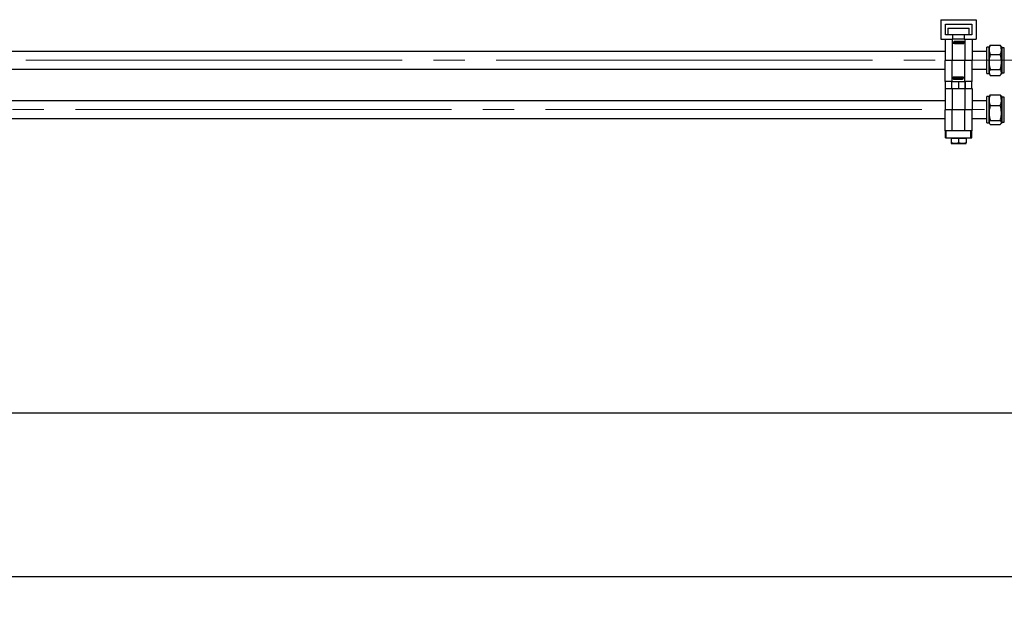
# Paper-space layout 'Sheet1' of a CAD drawing. Header units: millimetres. Extents: x 0 to 23548, y 0 to 16632.
# Tile 107 of 143: x 14173 to 15290, y 2857 to 3516. Entities that reach past the tile are written whole.
import ezdxf

# ---------------------------------------------------------------- set-up
doc = ezdxf.new("R2010")
doc.units = ezdxf.units.MM
doc.linetypes.add('SLD-Mista-longa', pattern=[19.05, 15.24, -1.27, 1.27, -1.27])
doc.linetypes.add('SLD-Sólida', pattern=[0])
doc.layers.add('DETALHAMENTO', color=8, linetype='SLD-Sólida')
doc.styles.add('SLDTEXTSTYLE2', font='CALIBRI.TTF')
doc.dimstyles.new('SLDDIMSTYLE1', dxfattribs={"dimtxt": 72.8, "dimasz": 49, "dimexe": 0, "dimexo": 0.0625, "dimgap": 18.2, "dimtad": 1, "dimdec": 0, "dimrnd": 1e-09, "dimzin": 12, "dimdsep": 46, "dimtxsty": 'SLDTEXTSTYLE2', "dimsah": 1, "dimcen": 0.09, "dimadec": 0, "dimazin": 3, "dimtfac": 1, "dimtdec": 0, "dimtofl": 0, "dimtmove": 0, "dimatfit": 3, "dimfxl": 0, "dimfrac": 2, "dimtolj": 1, "dimtzin": 12, "dimarcsym": 0})

# ---------------------------------------------------------------- blocks, each defined once
blk = doc.blocks.new('_D_9')
at = {"layer": 'DETALHAMENTO', "ltscale": 28}
for p, q in [((9716.2, 3482), (9716.2, 3042.2)), ((16246.7, 3482), (16246.7, 3042.2)), ((9716.2, 3070.2), (16246.7, 3070.2))]:
    blk.add_line(p, q, dxfattribs=at)
for points in [[(9716.2, 3070.2), (9765.2, 3058.3), (9765.2, 3082.1)], [(16246.7, 3070.2), (16197.7, 3082.1), (16197.7, 3058.3)]]:
    blk.add_solid(points, dxfattribs=at)
at = {"layer": 'DETALHAMENTO', "ltscale": 28, "insert": (12882.9, 3167.3), "char_height": 72.8, "attachment_point": 1, "style": 'SLDTEXTSTYLE2'}
blk.add_mtext('6531', dxfattribs=at)
blk = doc.blocks.new('_D_10')
at = {"layer": 'DETALHAMENTO', "ltscale": 28}
for p, q in [((9666.2, 3426), (9666.2, 2856.6)), ((16302.7, 3426), (16302.7, 2856.6)), ((9666.2, 2884.6), (16302.7, 2884.6))]:
    blk.add_line(p, q, dxfattribs=at)
for points in [[(9666.2, 2884.6), (9715.2, 2872.7), (9715.2, 2896.5)], [(16302.7, 2884.6), (16253.7, 2896.5), (16253.7, 2872.7)]]:
    blk.add_solid(points, dxfattribs=at)
at = {"layer": 'DETALHAMENTO', "ltscale": 28, "insert": (12885.9, 2981.7), "char_height": 72.8, "attachment_point": 1, "style": 'SLDTEXTSTYLE2'}
blk.add_mtext('6637', dxfattribs=at)

psp = doc.layouts.new('Sheet1')

# ---------------------------------------------------------------- linework, layer by layer
at = {"color": 7, "linetype": 'SLD-Sólida', "lineweight": 25, "ltscale": 28}
for p, q in [((15217.676, 3516.011), (15217.676, 3494.011)), ((15217.676, 3516.011), (15257.676, 3516.011)), ((15222.676, 3511.011), (15252.676, 3511.011)), ((15222.676, 3499.011), (15222.676, 3511.011)), ((15252.676, 3511.011), (15252.676, 3499.011)), ((15257.676, 3516.011), (15257.676, 3494.011)), ((15231.176, 3499.011), (15222.676, 3499.011)), ((15225.676, 3506.411), (15225.676, 3499.011)), ((15225.676, 3506.411), (15249.676, 3506.411)), ((15231.176, 3494.011), (15231.176, 3499.011)), ((15244.176, 3499.011), (15231.176, 3499.011)), ((15252.676, 3499.011), (15244.176, 3499.011)), ((15244.176, 3499.011), (15244.176, 3494.011)), ((15249.676, 3499.011), (15249.676, 3506.411)), ((15217.676, 3494.011), (15231.176, 3494.011)), ((15222.426, 3494.011), (15222.426, 3470.311)), ((15230.426, 3494.011), (15230.426, 3470.311)), ((15244.176, 3494.011), (15231.176, 3494.011)), ((15231.533, 3489.983), (15231.696, 3489.983)), ((15231.71, 3489.707), (15231.533, 3489.983)), ((15231.696, 3489.983), (15231.884, 3489.65)), ((15232.024, 3489.266), (15231.789, 3489.267)), ((15231.796, 3489.385), (15231.813, 3489.384)), ((15231.813, 3489.384), (15231.832, 3489.383)), ((15231.832, 3489.383), (15231.884, 3489.383)), ((15231.884, 3489.618), (15231.851, 3489.618)), ((15231.884, 3489.983), (15232.024, 3489.983)), ((15231.884, 3489.65), (15231.884, 3489.983)), ((15231.884, 3489.383), (15231.884, 3489.618)), ((15232.024, 3489.983), (15232.024, 3489.266)), ((15232.776, 3488.885), (15232.776, 3491.511)), ((15232.776, 3491.511), (15243.776, 3491.511)), ((15243.776, 3488.885), (15232.776, 3488.885)), ((15233.024, 3491.263), (15233.024, 3489.133)), ((15240.98, 3491.263), (15233.024, 3491.263)), ((15233.024, 3489.133), (15240.98, 3489.133)), ((15233.188, 3490.342), (15233.985, 3490.342)), ((15233.188, 3490.089), (15233.188, 3490.342)), ((15234.32, 3490.089), (15233.188, 3490.089)), ((15233.227, 3490.771), (15233.985, 3490.771)), ((15233.227, 3490.519), (15233.227, 3490.771)), ((15233.985, 3490.519), (15233.227, 3490.519)), ((15233.985, 3491.124), (15234.32, 3491.124)), ((15233.985, 3490.771), (15233.985, 3491.124)), ((15233.985, 3490.342), (15233.985, 3490.519)), ((15234.32, 3491.124), (15234.32, 3490.089)), ((15234.418, 3490.342), (15235.215, 3490.342)), ((15234.418, 3490.089), (15234.418, 3490.342)), ((15235.55, 3490.089), (15234.418, 3490.089)), ((15234.457, 3490.771), (15235.215, 3490.771)), ((15234.457, 3490.519), (15234.457, 3490.771)), ((15235.215, 3490.519), (15234.457, 3490.519)), ((15235.215, 3491.124), (15235.55, 3491.124)), ((15235.215, 3490.771), (15235.215, 3491.124)), ((15235.215, 3490.342), (15235.215, 3490.519)), ((15235.55, 3491.124), (15235.55, 3490.089)), ((15235.668, 3490.089), (15235.668, 3490.836)), ((15236.006, 3490.089), (15235.668, 3490.089)), ((15235.988, 3491.156), (15236.704, 3491.156)), ((15236.006, 3490.799), (15236.006, 3490.089)), ((15236.584, 3490.902), (15236.108, 3490.902)), ((15236.687, 3490.089), (15236.687, 3490.799)), ((15237.025, 3490.089), (15236.687, 3490.089)), ((15237.008, 3491.124), (15237.369, 3491.124)), ((15237.558, 3490.089), (15237.008, 3491.124)), ((15237.025, 3490.836), (15237.025, 3490.089)), ((15237.369, 3491.124), (15237.462, 3490.951)), ((15237.462, 3490.951), (15238.143, 3490.951)), ((15238.047, 3490.089), (15237.558, 3490.089)), ((15237.58, 3490.725), (15237.803, 3490.315)), ((15238.025, 3490.725), (15237.58, 3490.725)), ((15237.803, 3490.315), (15238.025, 3490.725)), ((15238.597, 3491.124), (15238.047, 3490.089)), ((15238.143, 3490.951), (15238.236, 3491.124)), ((15238.236, 3491.124), (15238.597, 3491.124)), ((15238.276, 3490.089), (15238.276, 3490.342)), ((15238.276, 3490.342), (15238.735, 3490.342)), ((15239.532, 3490.089), (15238.276, 3490.089)), ((15238.735, 3491.124), (15239.073, 3491.124)), ((15238.735, 3490.342), (15238.735, 3491.124)), ((15239.073, 3491.124), (15239.073, 3490.342)), ((15239.073, 3490.342), (15239.532, 3490.342)), ((15239.532, 3490.342), (15239.532, 3490.089)), ((15239.603, 3490.429), (15239.86, 3490.428)), ((15240.501, 3490.493), (15239.918, 3490.508)), ((15239.925, 3491.158), (15240.544, 3491.158)), ((15240.546, 3490.087), (15239.928, 3490.087)), ((15239.965, 3490.752), (15240.545, 3490.737)), ((15240.499, 3490.889), (15239.97, 3490.889)), ((15239.975, 3490.36), (15240.505, 3490.36)), ((15240.613, 3490.818), (15240.613, 3490.823)), ((15240.868, 3490.818), (15240.613, 3490.818)), ((15240.98, 3489.133), (15240.98, 3491.263)), ((15241.228, 3491.263), (15241.228, 3490.322)), ((15243.528, 3491.263), (15241.228, 3491.263)), ((15241.228, 3490.322), (15241.972, 3490.322)), ((15241.228, 3490.074), (15241.228, 3489.826)), ((15241.972, 3490.074), (15241.228, 3490.074)), ((15241.228, 3489.826), (15241.815, 3489.826)), ((15241.228, 3489.381), (15241.228, 3489.133)), ((15243.281, 3489.381), (15241.228, 3489.381)), ((15241.228, 3489.133), (15243.528, 3489.133)), ((15241.475, 3491.015), (15243.528, 3491.015)), ((15241.475, 3490.57), (15241.475, 3491.015)), ((15241.815, 3490.57), (15241.475, 3490.57)), ((15242.785, 3490.322), (15243.528, 3490.322)), ((15243.528, 3490.074), (15242.785, 3490.074)), ((15243.528, 3490.57), (15242.942, 3490.57)), ((15242.942, 3489.826), (15243.281, 3489.826)), ((15243.281, 3489.826), (15243.281, 3489.381)), ((15243.528, 3491.015), (15243.528, 3491.263)), ((15243.528, 3490.322), (15243.528, 3490.57)), ((15243.528, 3489.133), (15243.528, 3490.074)), ((15243.776, 3491.511), (15243.776, 3488.885)), ((15244.176, 3494.011), (15257.676, 3494.011)), ((15244.926, 3494.011), (15244.926, 3470.311)), ((15252.926, 3494.011), (15252.926, 3470.311)), ((15272.301, 3485.011), (15269.676, 3485.011)), ((15269.676, 3484.892), (15269.676, 3485.011)), ((15269.676, 3455.011), (15269.676, 3484.892)), ((15273.049, 3486.306), (15272.301, 3485.011)), ((15272.301, 3481.958), (15272.301, 3485.011)), ((15273.091, 3486.281), (15273.641, 3487.195)), ((15273.641, 3487.195), (15284.961, 3487.195)), ((15284.961, 3487.195), (15285.56, 3486.281)), ((15286.301, 3485.011), (15285.566, 3486.285)), ((15287.176, 3485.011), (15286.301, 3485.011)), ((15286.301, 3485.011), (15286.301, 3481.958)), ((15287.176, 3484.892), (15287.176, 3485.011)), ((15287.176, 3455.011), (15287.176, 3484.892)), ((15222.426, 3480.011), (13662.426, 3480.011)), ((15269.676, 3480.011), (15252.926, 3480.011)), ((15272.301, 3468.129), (15272.301, 3481.958)), ((15273.641, 3476.721), (15284.961, 3476.721)), ((15286.301, 3481.958), (15286.301, 3468.129)), ((15289.571, 3484.298), (15287.176, 3484.298)), ((15289.571, 3484.185), (15289.571, 3484.298)), ((15289.571, 3455.723), (15289.571, 3484.185)), ((15222.426, 3470.311), (15230.426, 3470.311)), ((15222.426, 3446.011), (15222.426, 3469.711)), ((15230.426, 3469.711), (15222.426, 3469.711)), ((15230.426, 3470.311), (15244.926, 3470.311)), ((15230.426, 3446.011), (15230.426, 3469.711)), ((15244.926, 3469.711), (15230.426, 3469.711)), ((15232.676, 3470.311), (15232.676, 3469.711)), ((15242.676, 3469.711), (15242.676, 3470.311)), ((15244.926, 3470.311), (15252.926, 3470.311)), ((15244.926, 3446.011), (15244.926, 3469.711)), ((15252.926, 3469.711), (15244.926, 3469.711)), ((15252.926, 3446.011), (15252.926, 3469.711)), ((15272.301, 3456.182), (15272.301, 3468.129)), ((15286.301, 3468.129), (15286.301, 3456.182)), ((13662.426, 3460.011), (15222.426, 3460.011)), ((15252.926, 3460.011), (15269.676, 3460.011)), ((15269.676, 3455.011), (15272.301, 3455.011)), ((15272.301, 3455.011), (15272.301, 3456.182)), ((15272.301, 3455.011), (15273.049, 3453.716)), ((15273.641, 3459.538), (15284.961, 3459.538)), ((15273.641, 3452.827), (15284.961, 3452.827)), ((15285.566, 3453.737), (15286.301, 3455.011)), ((15286.301, 3456.182), (15286.301, 3455.011)), ((15286.301, 3455.011), (15287.176, 3455.011)), ((15287.176, 3455.723), (15289.571, 3455.723)), ((15222.426, 3446.011), (15222.676, 3446.011)), ((15222.676, 3438.011), (15222.676, 3446.011)), ((15230.076, 3446.011), (15222.676, 3446.011)), ((15230.076, 3438.011), (15230.076, 3446.011)), ((15230.076, 3446.011), (15230.426, 3446.011)), ((15230.176, 3438.011), (15230.176, 3446.011)), ((15230.426, 3446.011), (15244.926, 3446.011)), ((15231.576, 3451.136), (15242.576, 3451.136)), ((15231.576, 3448.511), (15231.576, 3451.136)), ((15242.576, 3448.511), (15231.576, 3448.511)), ((15231.824, 3450.889), (15231.824, 3449.947)), ((15234.125, 3450.889), (15231.824, 3450.889)), ((15231.824, 3449.947), (15232.568, 3449.947)), ((15231.824, 3449.7), (15231.824, 3449.452)), ((15232.568, 3449.7), (15231.824, 3449.7)), ((15231.824, 3449.452), (15232.411, 3449.452)), ((15233.877, 3449.006), (15231.824, 3449.006)), ((15231.824, 3449.006), (15231.824, 3448.759)), ((15231.824, 3448.759), (15234.125, 3448.759)), ((15232.072, 3450.641), (15234.125, 3450.641)), ((15232.072, 3450.195), (15232.072, 3450.641)), ((15232.411, 3450.195), (15232.072, 3450.195)), ((15233.381, 3449.947), (15234.125, 3449.947)), ((15234.125, 3449.7), (15233.381, 3449.7)), ((15234.125, 3450.195), (15233.538, 3450.195)), ((15233.538, 3449.452), (15233.877, 3449.452)), ((15233.877, 3449.452), (15233.877, 3449.006)), ((15234.125, 3450.641), (15234.125, 3450.889)), ((15234.125, 3449.947), (15234.125, 3450.195)), ((15234.125, 3448.759), (15234.125, 3449.7)), ((15234.373, 3450.889), (15234.373, 3448.759)), ((15242.329, 3450.889), (15234.373, 3450.889)), ((15234.373, 3448.759), (15242.329, 3448.759)), ((15234.484, 3449.204), (15234.74, 3449.204)), ((15234.74, 3449.204), (15234.74, 3449.198)), ((15234.806, 3449.934), (15235.425, 3449.934)), ((15235.387, 3449.27), (15234.808, 3449.284)), ((15235.427, 3448.864), (15234.809, 3448.864)), ((15235.377, 3449.662), (15234.848, 3449.662)), ((15234.852, 3449.528), (15235.435, 3449.514)), ((15234.854, 3449.133), (15235.383, 3449.133)), ((15235.75, 3449.593), (15235.492, 3449.593)), ((15235.821, 3449.68), (15235.821, 3449.932)), ((15235.821, 3449.932), (15237.076, 3449.932)), ((15236.279, 3449.68), (15235.821, 3449.68)), ((15236.279, 3448.898), (15236.279, 3449.68)), ((15236.617, 3448.898), (15236.279, 3448.898)), ((15237.076, 3449.68), (15236.617, 3449.68)), ((15236.617, 3449.68), (15236.617, 3448.898)), ((15236.755, 3448.898), (15237.305, 3449.932)), ((15237.116, 3448.898), (15236.755, 3448.898)), ((15237.076, 3449.932), (15237.076, 3449.68)), ((15237.209, 3449.071), (15237.116, 3448.898)), ((15237.89, 3449.071), (15237.209, 3449.071)), ((15237.305, 3449.932), (15237.794, 3449.932)), ((15237.55, 3449.707), (15237.327, 3449.297)), ((15237.327, 3449.297), (15237.772, 3449.297)), ((15237.772, 3449.297), (15237.55, 3449.707)), ((15237.676, 3446.011), (15237.676, 3438.011)), ((15237.794, 3449.932), (15238.344, 3448.898)), ((15237.983, 3448.898), (15237.89, 3449.071)), ((15238.344, 3448.898), (15237.983, 3448.898)), ((15238.328, 3449.932), (15238.666, 3449.932)), ((15238.328, 3449.186), (15238.328, 3449.932)), ((15239.364, 3448.866), (15238.648, 3448.866)), ((15238.666, 3449.932), (15238.666, 3449.222)), ((15238.768, 3449.12), (15239.244, 3449.12)), ((15239.347, 3449.932), (15239.684, 3449.932)), ((15239.347, 3449.222), (15239.347, 3449.932)), ((15239.684, 3449.932), (15239.684, 3449.186)), ((15239.803, 3449.932), (15240.934, 3449.932)), ((15239.803, 3448.898), (15239.803, 3449.932)), ((15240.138, 3448.898), (15239.803, 3448.898)), ((15240.138, 3449.68), (15240.138, 3449.503)), ((15240.934, 3449.68), (15240.138, 3449.68)), ((15240.138, 3449.503), (15240.896, 3449.503)), ((15240.138, 3449.25), (15240.138, 3448.898)), ((15240.896, 3449.25), (15240.138, 3449.25)), ((15240.896, 3449.503), (15240.896, 3449.25)), ((15240.934, 3449.932), (15240.934, 3449.68)), ((15241.033, 3449.932), (15242.164, 3449.932)), ((15241.033, 3448.898), (15241.033, 3449.932)), ((15241.368, 3448.898), (15241.033, 3448.898)), ((15241.368, 3449.68), (15241.368, 3449.503)), ((15242.164, 3449.68), (15241.368, 3449.68)), ((15241.368, 3449.503), (15242.126, 3449.503)), ((15241.368, 3449.25), (15241.368, 3448.898)), ((15242.126, 3449.25), (15241.368, 3449.25)), ((15242.126, 3449.503), (15242.126, 3449.25)), ((15242.164, 3449.932), (15242.164, 3449.68)), ((15242.329, 3448.759), (15242.329, 3450.889)), ((15242.576, 3451.136), (15242.576, 3448.511)), ((15243.328, 3450.755), (15243.564, 3450.755)), ((15243.328, 3450.039), (15243.328, 3450.755)), ((15243.469, 3450.039), (15243.328, 3450.039)), ((15243.469, 3450.638), (15243.469, 3450.404)), ((15243.52, 3450.638), (15243.469, 3450.638)), ((15243.469, 3450.404), (15243.502, 3450.404)), ((15243.469, 3450.371), (15243.469, 3450.039)), ((15243.656, 3450.039), (15243.469, 3450.371)), ((15243.539, 3450.638), (15243.52, 3450.638)), ((15243.557, 3450.637), (15243.539, 3450.638)), ((15243.642, 3450.315), (15243.82, 3450.039)), ((15243.82, 3450.039), (15243.656, 3450.039)), ((15244.926, 3446.011), (15245.276, 3446.011)), ((15245.176, 3446.011), (15245.176, 3438.011)), ((15245.276, 3438.011), (15245.276, 3446.011)), ((15252.676, 3446.011), (15245.276, 3446.011)), ((15252.676, 3438.011), (15252.676, 3446.011)), ((15252.676, 3446.011), (15252.926, 3446.011)), ((15222.426, 3438.011), (15222.426, 3414.311)), ((15222.676, 3438.011), (15222.426, 3438.011)), ((15222.676, 3438.011), (15230.076, 3438.011)), ((15230.426, 3438.011), (15230.076, 3438.011)), ((15230.426, 3438.011), (15230.426, 3414.311)), ((15230.426, 3438.011), (15244.926, 3438.011)), ((15244.926, 3438.011), (15244.926, 3414.311)), ((15245.276, 3438.011), (15244.926, 3438.011)), ((15245.276, 3438.011), (15252.676, 3438.011)), ((15252.926, 3438.011), (15252.676, 3438.011)), ((15252.926, 3438.011), (15252.926, 3414.311)), ((15272.301, 3429.011), (15269.676, 3429.011)), ((15269.676, 3428.536), (15269.676, 3429.011)), ((15272.64, 3429.597), (15272.301, 3429.011)), ((15272.301, 3424.717), (15272.301, 3429.011)), ((15273.641, 3430.783), (15284.961, 3430.783)), ((15286.301, 3429.011), (15285.969, 3429.587)), ((15287.176, 3429.011), (15286.301, 3429.011)), ((15286.301, 3429.011), (15286.301, 3424.717)), ((15287.176, 3428.536), (15287.176, 3429.011)), ((15222.426, 3424.011), (13662.426, 3424.011)), ((15269.676, 3424.011), (15252.926, 3424.011)), ((15269.676, 3399.011), (15269.676, 3428.536)), ((15272.301, 3410.266), (15272.301, 3424.717)), ((15273.641, 3418.652), (15284.961, 3418.652)), ((15286.301, 3424.717), (15286.301, 3410.266)), ((15287.176, 3399.011), (15287.176, 3428.536)), ((15289.571, 3428.298), (15287.176, 3428.298)), ((15289.571, 3427.846), (15289.571, 3428.298)), ((15289.571, 3399.723), (15289.571, 3427.846)), ((15222.426, 3414.311), (15230.426, 3414.311)), ((15222.426, 3390.011), (15222.426, 3413.711)), ((15230.426, 3413.711), (15222.426, 3413.711)), ((15230.426, 3414.311), (15244.926, 3414.311)), ((15230.426, 3390.011), (15230.426, 3413.711)), ((15244.926, 3413.711), (15230.426, 3413.711)), ((15232.676, 3414.311), (15232.676, 3413.711)), ((15242.676, 3413.711), (15242.676, 3414.311)), ((15244.926, 3414.311), (15252.926, 3414.311)), ((15244.926, 3390.011), (15244.926, 3413.711)), ((15252.926, 3413.711), (15244.926, 3413.711)), ((15252.926, 3390.011), (15252.926, 3413.711)), ((15272.301, 3399.559), (15272.301, 3410.266)), ((15286.301, 3410.266), (15286.301, 3399.559)), ((13662.426, 3404.011), (15222.426, 3404.011)), ((15252.926, 3404.011), (15269.676, 3404.011)), ((15269.676, 3399.011), (15272.301, 3399.011)), ((15272.301, 3399.011), (15272.301, 3399.559)), ((15272.301, 3399.011), (15272.64, 3398.424)), ((15273.641, 3401.88), (15284.961, 3401.88)), ((15273.641, 3397.239), (15284.961, 3397.239)), ((15285.969, 3398.435), (15286.301, 3399.011)), ((15286.301, 3399.559), (15286.301, 3399.011)), ((15286.301, 3399.011), (15287.176, 3399.011)), ((15287.176, 3399.723), (15289.571, 3399.723)), ((15222.426, 3390.011), (15222.676, 3390.011)), ((15222.676, 3382.011), (15222.676, 3390.011)), ((15223.776, 3390.011), (15222.676, 3390.011)), ((15223.776, 3382.011), (15223.776, 3390.011)), ((15251.576, 3390.011), (15223.776, 3390.011)), ((15244.926, 3390.011), (15230.426, 3390.011)), ((15251.576, 3382.011), (15251.576, 3390.011)), ((15252.676, 3390.011), (15251.576, 3390.011)), ((15252.676, 3382.011), (15252.676, 3390.011)), ((15252.676, 3390.011), (15252.926, 3390.011)), ((15222.676, 3382.011), (15223.776, 3382.011)), ((15223.776, 3382.011), (15251.576, 3382.011)), ((15229.176, 3381.411), (15229.176, 3376.37)), ((15237.676, 3381.411), (15229.176, 3381.411)), ((15229.176, 3375.611), (15233.426, 3375.611)), ((15229.876, 3382.011), (15229.876, 3381.411)), ((15233.426, 3375.611), (15241.926, 3375.611)), ((15237.676, 3381.411), (15237.676, 3376.37)), ((15246.176, 3381.411), (15237.676, 3381.411)), ((15241.926, 3375.611), (15246.176, 3375.611)), ((15245.476, 3381.411), (15245.476, 3382.011)), ((15246.176, 3381.411), (15246.176, 3376.37)), ((15251.576, 3382.011), (15252.676, 3382.011))]:
    psp.add_line(p, q, dxfattribs=at)
at = {"color": 7, "linetype": 'SLD-Sólida', "lineweight": 25, "ltscale": 784}
for centre, radius in [((15231.812, 3489.615), 0.662), ((15231.812, 3489.615), 0.512), ((15243.541, 3450.406), 0.662), ((15243.541, 3450.406), 0.512)]:
    psp.add_circle(centre, radius, dxfattribs=at)
for centre, radius, start, end in [((15231.746, 3489.481), 0.204, 175.661075, 222.750966), ((15231.758, 3489.499), 0.216, 150.518985, 180.755451), ((15231.75, 3489.503), 0.207, 100.983532, 150.424809), ((15231.754, 3489.486), 0.214, 222.153775, 253.203536), ((15231.845, 3489.494), 0.163, 175.836161, 193.051444), ((15231.786, 3489.502), 0.103, 128.494645, 177.809667), ((15231.766, 3489.475), 0.0814, 192.322868, 243.909766), ((15231.793, 3489.62), 0.354, 253.554685, 269.36923), ((15231.844, 3489.387), 0.231, 88.183198, 121.821737), ((15231.812, 3489.583), 0.199, 245.834587, 265.349774), ((15235.988, 3490.836), 0.32, 90, 180), ((15236.108, 3490.799), 0.103, 90, 180), ((15236.584, 3490.799), 0.102, 0, 90), ((15236.704, 3490.836), 0.32, 0, 90), ((15239.925, 3490.833), 0.325, 90, 268.62108), ((15239.928, 3490.412), 0.325, 177.095722, 270), ((15239.902, 3490.821), 0.0446, 142.085073, 227.7569), ((15239.905, 3490.428), 0.0446, 180, 214.26094), ((15239.938, 3490.79), 0.0926, 109.557092, 140.700819), ((15239.93, 3490.444), 0.0737, 213.70825, 244.845817), ((15239.95, 3490.871), 0.114, 226.452179, 247.580349), ((15239.96, 3490.494), 0.132, 241.904623, 259.117807), ((15239.97, 3490.71), 0.178, 90, 110.609261), ((15239.979, 3490.944), 0.192, 247.837823, 265.825082), ((15239.975, 3490.552), 0.192, 258.01599, 270), ((15240.499, 3490.696), 0.192, 76.130564, 90), ((15240.495, 3490.273), 0.22, 80.244083, 88.62108), ((15240.505, 3490.538), 0.178, 270, 285.51368), ((15240.502, 3490.329), 0.165, 65.270004, 79.33327), ((15240.544, 3490.833), 0.325, 357.442354, 90), ((15240.513, 3490.755), 0.132, 56.130393, 76.130564), ((15240.546, 3490.412), 0.325, 270, 90.240334), ((15240.525, 3490.477), 0.114, 284.212364, 308.840416), ((15240.532, 3490.394), 0.0926, 41.394865, 65.270004), ((15240.549, 3490.808), 0.0685, 30.380403, 55.863842), ((15240.569, 3490.424), 0.0446, 306.983378, 359.621535), ((15240.569, 3490.425), 0.0446, 358.101265, 42.703226), ((15240.568, 3490.822), 0.0446, 2.077762, 27.747825), ((15242.378, 3490.198), 0.675, 33.403735, 146.596265), ((15242.378, 3490.198), 0.675, 213.408819, 326.591181), ((15242.378, 3490.198), 0.425, 16.944991, 163.055009), ((15242.378, 3490.198), 0.425, 196.944991, 343.055009), ((15232.974, 3449.824), 0.675, 33.408819, 146.591181), ((15232.974, 3449.824), 0.675, 213.403735, 326.596265), ((15232.974, 3449.824), 0.425, 16.944991, 163.055009), ((15232.974, 3449.824), 0.425, 196.944991, 343.055009), ((15234.806, 3449.609), 0.325, 90, 270.240334), ((15234.809, 3449.189), 0.325, 177.442354, 270), ((15234.783, 3449.598), 0.0446, 126.983378, 179.621535), ((15234.783, 3449.597), 0.0446, 178.101265, 222.703226), ((15234.784, 3449.2), 0.0446, 182.077762, 207.747825), ((15234.804, 3449.214), 0.0685, 210.380403, 235.863842), ((15234.82, 3449.628), 0.0926, 221.394865, 245.270004), ((15234.828, 3449.545), 0.114, 104.212364, 128.840416), ((15234.839, 3449.267), 0.132, 236.130393, 256.130564), ((15234.85, 3449.693), 0.165, 245.270004, 259.33327), ((15234.848, 3449.483), 0.178, 90, 105.51368), ((15234.854, 3449.325), 0.192, 256.130564, 270), ((15234.857, 3449.748), 0.22, 260.244083, 268.62108), ((15235.377, 3449.469), 0.192, 78.01599, 90), ((15235.383, 3449.311), 0.178, 270, 290.609261), ((15235.373, 3449.078), 0.192, 67.837823, 85.825082), ((15235.392, 3449.528), 0.132, 61.904623, 79.117807), ((15235.425, 3449.609), 0.325, 357.095722, 90), ((15235.427, 3449.189), 0.325, 270, 88.62108), ((15235.414, 3449.232), 0.0926, 289.557092, 320.700819), ((15235.402, 3449.151), 0.114, 46.452179, 67.580349), ((15235.423, 3449.577), 0.0737, 33.70825, 64.845817), ((15235.451, 3449.2), 0.0446, 322.085073, 47.7569), ((15235.447, 3449.593), 0.0446, 0, 34.26094), ((15238.648, 3449.186), 0.32, 180, 270), ((15238.768, 3449.222), 0.102, 180, 270), ((15239.244, 3449.222), 0.103, 270, 0), ((15239.364, 3449.186), 0.32, 270, 0), ((15243.509, 3450.635), 0.231, 268.183198, 301.821737), ((15243.541, 3450.439), 0.199, 65.834587, 85.349774), ((15243.56, 3450.401), 0.354, 73.554685, 89.36923), ((15243.586, 3450.547), 0.0814, 12.322868, 63.909766), ((15243.567, 3450.519), 0.103, 308.494645, 357.809667), ((15243.603, 3450.518), 0.207, 280.983532, 330.424809), ((15243.598, 3450.536), 0.214, 42.153775, 73.203536), ((15243.507, 3450.527), 0.163, 355.836161, 13.051444), ((15243.607, 3450.541), 0.204, 355.661075, 42.750966), ((15243.594, 3450.522), 0.216, 330.518985, 0.755451)]:
    psp.add_arc(centre, radius, start, end, dxfattribs=at)
at = {"color": 7, "linetype": 'SLD-Sólida', "lineweight": 25, "ltscale": 28}
for points, knots in [([(15273.641, 3487.195), (15273.41, 3486.676), (15272.967, 3485.68), (15272.436, 3483.934), (15272.352, 3482.699), (15272.301, 3481.958)], [0, 0, 0, 0, 0.30307373, 0.58211286, 1, 1, 1, 1]), ([(15286.301, 3481.958), (15286.222, 3482.908), (15286.075, 3484.682), (15285.315, 3486.397), (15284.961, 3487.195)], [0, 0, 0, 0, 0.53525105, 1, 1, 1, 1]), ([(15272.301, 3481.958), (15272.38, 3481.008), (15272.528, 3479.234), (15273.288, 3477.518), (15273.641, 3476.721)], [0, 0, 0, 0, 0.53525105, 1, 1, 1, 1]), ([(15273.641, 3476.721), (15273.41, 3475.871), (15272.967, 3474.237), (15272.436, 3471.371), (15272.352, 3469.345), (15272.301, 3468.129)], [0, 0, 0, 0, 0.30307373, 0.58211286, 1, 1, 1, 1]), ([(15284.961, 3476.721), (15285.192, 3477.24), (15285.635, 3478.236), (15286.166, 3479.982), (15286.251, 3481.217), (15286.301, 3481.958)], [0, 0, 0, 0, 0.30307373, 0.58211286, 1, 1, 1, 1]), ([(15286.301, 3468.129), (15286.222, 3469.688), (15286.075, 3472.599), (15285.315, 3475.413), (15284.961, 3476.721)], [0, 0, 0, 0, 0.53525105, 1, 1, 1, 1]), ([(15272.301, 3468.129), (15272.38, 3466.571), (15272.528, 3463.66), (15273.288, 3460.845), (15273.641, 3459.538)], [0, 0, 0, 0, 0.53525105, 1, 1, 1, 1]), ([(15284.961, 3459.538), (15285.192, 3460.388), (15285.635, 3462.022), (15286.166, 3464.887), (15286.251, 3466.914), (15286.301, 3468.129)], [0, 0, 0, 0, 0.30307373, 0.58211286, 1, 1, 1, 1]), ([(15273.641, 3459.538), (15273.41, 3459.205), (15272.967, 3458.567), (15272.436, 3457.448), (15272.352, 3456.657), (15272.301, 3456.182)], [0, 0, 0, 0, 0.303073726, 0.58211286, 1, 1, 1, 1]), ([(15272.301, 3456.182), (15272.38, 3455.574), (15272.528, 3454.437), (15273.288, 3453.338), (15273.641, 3452.827)], [0, 0, 0, 0, 0.53525105, 1, 1, 1, 1]), ([(15286.301, 3456.182), (15286.222, 3456.791), (15286.075, 3457.928), (15285.315, 3459.027), (15284.961, 3459.538)], [0, 0, 0, 0, 0.53525105, 1, 1, 1, 1]), ([(15284.961, 3452.827), (15285.192, 3453.159), (15285.635, 3453.797), (15286.166, 3454.916), (15286.251, 3455.708), (15286.301, 3456.182)], [0, 0, 0, 0, 0.30307373, 0.58211286, 1, 1, 1, 1]), ([(15273.641, 3430.783), (15273.41, 3430.182), (15272.967, 3429.029), (15272.436, 3427.006), (15272.352, 3425.575), (15272.301, 3424.717)], [0, 0, 0, 0, 0.30307373, 0.58211286, 1, 1, 1, 1]), ([(15272.669, 3429.581), (15272.682, 3429.626), (15272.805, 3430.036), (15273.248, 3430.431), (15273.641, 3430.783)], [0, 0, 0, 0, 0.11149835, 1, 1, 1, 1]), ([(15286.301, 3424.717), (15286.222, 3425.817), (15286.075, 3427.873), (15285.315, 3429.859), (15284.961, 3430.783)], [0, 0, 0, 0, 0.53525105, 1, 1, 1, 1]), ([(15284.961, 3430.783), (15285.198, 3430.553), (15285.607, 3430.157), (15285.853, 3429.751), (15285.956, 3429.58)], [0, 0, 0, 0, 0.5789633, 1, 1, 1, 1]), ([(15272.301, 3424.717), (15272.38, 3423.617), (15272.528, 3421.562), (15273.288, 3419.575), (15273.641, 3418.652)], [0, 0, 0, 0, 0.53525105, 1, 1, 1, 1]), ([(15273.641, 3418.652), (15273.41, 3417.821), (15272.967, 3416.227), (15272.436, 3413.43), (15272.352, 3411.452), (15272.301, 3410.266)], [0, 0, 0, 0, 0.30307373, 0.58211286, 1, 1, 1, 1]), ([(15284.961, 3418.652), (15285.192, 3419.252), (15285.635, 3420.406), (15286.166, 3422.429), (15286.251, 3423.859), (15286.301, 3424.717)], [0, 0, 0, 0, 0.30307373, 0.58211286, 1, 1, 1, 1]), ([(15286.301, 3410.266), (15286.222, 3411.787), (15286.075, 3414.628), (15285.315, 3417.375), (15284.961, 3418.652)], [0, 0, 0, 0, 0.535251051, 1, 1, 1, 1]), ([(15272.301, 3410.266), (15272.38, 3408.745), (15272.528, 3405.903), (15273.288, 3403.156), (15273.641, 3401.88)], [0, 0, 0, 0, 0.53525105, 1, 1, 1, 1]), ([(15284.961, 3401.88), (15285.192, 3402.71), (15285.635, 3404.305), (15286.166, 3407.101), (15286.251, 3409.08), (15286.301, 3410.266)], [0, 0, 0, 0, 0.30307373, 0.58211286, 1, 1, 1, 1]), ([(15273.641, 3401.88), (15273.41, 3401.65), (15272.967, 3401.209), (15272.436, 3400.435), (15272.352, 3399.887), (15272.301, 3399.559)], [0, 0, 0, 0, 0.30307373, 0.58211286, 1, 1, 1, 1]), ([(15272.301, 3399.559), (15272.38, 3399.138), (15272.528, 3398.352), (15273.288, 3397.592), (15273.641, 3397.239)], [0, 0, 0, 0, 0.53525105, 1, 1, 1, 1]), ([(15286.301, 3399.559), (15286.222, 3399.98), (15286.075, 3400.766), (15285.315, 3401.526), (15284.961, 3401.88)], [0, 0, 0, 0, 0.53525105, 1, 1, 1, 1]), ([(15284.961, 3397.239), (15285.192, 3397.469), (15285.635, 3397.91), (15286.166, 3398.684), (15286.251, 3399.231), (15286.301, 3399.559)], [0, 0, 0, 0, 0.30307373, 0.58211286, 1, 1, 1, 1]), ([(15233.426, 3375.611), (15232.655, 3375.656), (15231.215, 3375.739), (15229.823, 3376.17), (15229.176, 3376.37)], [0, 0, 0, 0, 0.53525967, 1, 1, 1, 1]), ([(15229.176, 3376.37), (15229.176, 3376.125), (15229.176, 3375.704), (15229.176, 3375.638), (15229.176, 3375.611)], [0, 0, 0, 0, 0.58194396, 1, 1, 1, 1]), ([(15237.676, 3376.37), (15236.864, 3376.125), (15235.468, 3375.704), (15234.028, 3375.638), (15233.426, 3375.611)], [0, 0, 0, 0, 0.58194396, 1, 1, 1, 1]), ([(15241.926, 3375.611), (15241.155, 3375.656), (15239.715, 3375.739), (15238.323, 3376.17), (15237.676, 3376.37)], [0, 0, 0, 0, 0.535259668, 1, 1, 1, 1]), ([(15246.176, 3376.37), (15245.364, 3376.125), (15243.968, 3375.704), (15242.528, 3375.638), (15241.926, 3375.611)], [0, 0, 0, 0, 0.58194396, 1, 1, 1, 1]), ([(15246.176, 3375.611), (15246.176, 3375.656), (15246.176, 3375.739), (15246.176, 3376.17), (15246.176, 3376.37)], [0, 0, 0, 0, 0.53525967, 1, 1, 1, 1])]:
    psp.add_open_spline(points, degree=3, knots=knots, dxfattribs=at)
at = {"layer": 'DETALHAMENTO', "linetype": 'SLD-Mista-longa', "lineweight": 18, "ltscale": 28}
for p, q in [((16206.676, 3470.011), (9756.176, 3470.011)), ((16262.676, 3414.011), (9706.176, 3414.011))]:
    psp.add_line(p, q, dxfattribs=at)

# ---------------------------------------------------------------- dimensions: what is measured, and where the dimension line sits
at = {"layer": 'DETALHAMENTO', "ltscale": 28}
for base, p1, p2, picture, middle in [((16246.676242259, 3070.184493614), (9716.176242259, 3510.010817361), (16246.676242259, 3510.010817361), '_D_9', (12981.426242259, 3070.184493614)), ((16302.676242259, 2884.588854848), (9666.176242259, 3454.010817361), (16302.676242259, 3454.010817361), '_D_10', (12984.426242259, 2884.588854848))]:
    dim = psp.add_linear_dim(base=base, p1=p1, p2=p2, angle=0, dimstyle='SLDDIMSTYLE1', dxfattribs=at)
    dim.commit()
    dim.dimension.update_dxf_attribs({"geometry": picture, "text_midpoint": middle, "dimtype": 160})

doc.saveas('drawing.dxf')
